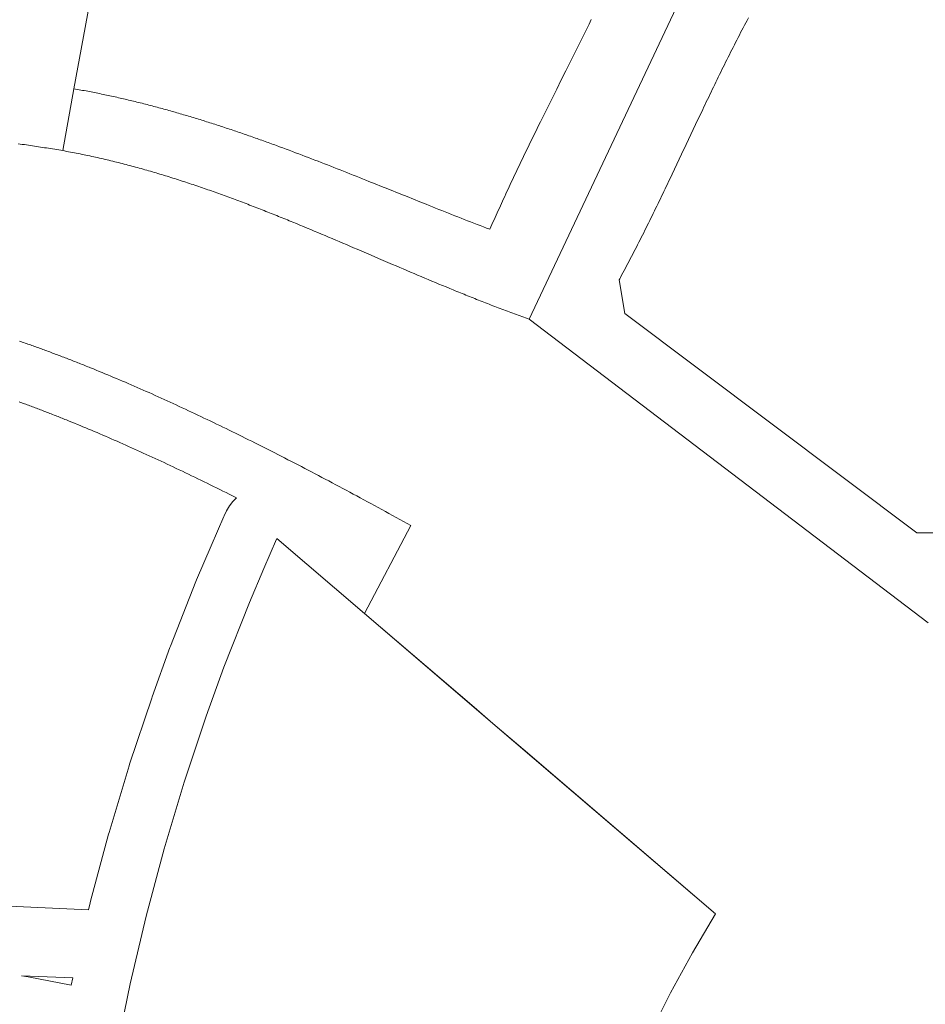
# Model space of a CAD drawing. Header units: millimetres. Extents: x -97041 to 284557, y -33528 to 335809.
# Tile 16 of 37: x -22573 to 24767, y 155680 to 207147. Entities that reach past the tile are written whole.
import ezdxf

# ---------------------------------------------------------------- set-up
doc = ezdxf.new("R2010")
doc.units = ezdxf.units.MM
for name, color, linetype, lineweight in [('BUILDING', 7, 'Continuous', 18), ('GREEN', 3, 'Continuous', 18), ('KIDS', 30, 'Continuous', 18), ('PATH', 8, 'Continuous', 18)]:
    doc.layers.add(name, color=color, linetype=linetype, lineweight=lineweight)

msp = doc.modelspace()

# ---------------------------------------------------------------- linework, layer by layer
at = {"layer": 'BUILDING'}
for points in [[(-17533.431, 153182.973), (-16804.555, 156747.119), (-15968.773, 160287.721), (-15026.858, 163801.579), (-13979.641, 167285.502), (-12828.08, 170736.343), (-11896.554, 173300.879), (-10564.959, 176686.326), (-9802.212, 178466.356), (-9144.966, 180000.177), (-9132.11, 180030.18), (-4547.633, 176107.982)], [(-4547.633, 176107.982), (2166.382, 170363.882)], [(2166.382, 170363.882), (1184.331, 171204.065), (-4547.633, 176107.982)], [(13794.548, 160415.536), (3745.054, 169013.267), (2166.382, 170363.882)], [(2166.382, 170363.882), (13794.548, 160415.536)], [(13794.548, 160415.536), (12590.036, 158368.648), (11452.706, 156283.686), (10383.767, 154162.854)]]:
    msp.add_lwpolyline(points, dxfattribs=at)
at = {"layer": 'GREEN'}
for points in [[(-11805.069, 246572.784), (-19737.035, 203534.527)], [(4058.862, 191489.691), (24035.664, 233793.507)], [(-19737.035, 203534.527), (-19646.731, 203518.836), (-19556.502, 203502.966), (-19466.346, 203486.918), (-19376.263, 203470.693), (-19286.254, 203454.292), (-19196.316, 203437.715), (-19106.452, 203420.965), (-19016.658, 203404.041), (-18926.937, 203386.945), (-18837.286, 203369.677), (-18747.706, 203352.239), (-18658.196, 203334.631), (-18568.757, 203316.854), (-18479.386, 203298.91), (-18390.085, 203280.798), (-18300.853, 203262.52), (-18211.689, 203244.077), (-18122.593, 203225.47), (-18033.565, 203206.699), (-17944.604, 203187.766), (-17855.71, 203168.672), (-17766.883, 203149.416), (-17678.122, 203130.002), (-17589.426, 203110.428), (-17500.796, 203090.696), (-17412.231, 203070.808), (-17323.731, 203050.763), (-17235.294, 203030.563), (-17146.922, 203010.209), (-17058.614, 202989.701), (-16970.368, 202969.041), (-16882.185, 202948.229), (-16794.065, 202927.267), (-16706.007, 202906.155), (-16618.01, 202884.894), (-16530.075, 202863.486), (-16442.2, 202841.93), (-16354.386, 202820.228), (-16266.632, 202798.381), (-16178.938, 202776.389), (-16091.304, 202754.255), (-16003.728, 202731.977), (-15916.211, 202709.559), (-15828.752, 202686.999), (-15741.351, 202664.3), (-15654.008, 202641.462), (-15566.722, 202618.486), (-15479.492, 202595.373), (-15392.319, 202572.123), (-15305.202, 202548.739), (-15218.141, 202525.22), (-15131.135, 202501.568), (-15044.183, 202477.783), (-14957.287, 202453.867), (-14870.444, 202429.82), (-14783.655, 202405.644), (-14696.92, 202381.338), (-14610.237, 202356.904), (-14523.607, 202332.344), (-14437.03, 202307.657), (-14350.504, 202282.845), (-14264.03, 202257.909), (-14177.607, 202232.849), (-14091.234, 202207.667), (-14004.912, 202182.363), (-13918.64, 202156.939), (-13832.418, 202131.394), (-13746.245, 202105.731), (-13660.121, 202079.95), (-13574.045, 202054.052), (-13488.017, 202028.037), (-13402.037, 202001.908), (-13316.105, 201975.663), (-13230.219, 201949.306), (-13144.38, 201922.836), (-13058.587, 201896.254), (-12972.84, 201869.562), (-12887.139, 201842.76), (-12801.483, 201815.849), (-12715.871, 201788.83), (-12630.304, 201761.704), (-12544.781, 201734.471), (-12459.301, 201707.134), (-12373.865, 201679.692), (-12288.471, 201652.147), (-12203.12, 201624.499), (-12117.811, 201596.749), (-12032.544, 201568.899), (-11947.318, 201540.949), (-11862.133, 201512.9), (-11776.989, 201484.752), (-11691.885, 201456.508), (-11606.821, 201428.168), (-11521.796, 201399.732), (-11436.81, 201371.202), (-11351.864, 201342.579), (-11266.955, 201313.863), (-11182.084, 201285.055), (-11097.251, 201256.156), (-11012.455, 201227.168), (-10927.696, 201198.091), (-10842.974, 201168.926), (-10758.287, 201139.673), (-10673.637, 201110.335), (-10589.021, 201080.911), (-10504.441, 201051.402), (-10419.895, 201021.811), (-10335.383, 200992.136), (-10250.906, 200962.38), (-10166.461, 200932.543), (-10082.05, 200902.627), (-9997.671, 200872.631), (-9913.325, 200842.557), (-9829.011, 200812.406), (-9744.728, 200782.179), (-9660.476, 200751.877), (-9576.256, 200721.5), (-9492.065, 200691.05), (-9407.905, 200660.527), (-9323.775, 200629.932), (-9239.674, 200599.267), (-9155.601, 200568.532), (-8987.542, 200506.855), (-8819.594, 200444.91), (-8651.755, 200382.704), (-8484.02, 200320.243), (-8316.388, 200257.536), (-8148.855, 200194.589), (-7981.419, 200131.41), (-7814.075, 200068.005), (-7646.822, 200004.383), (-7479.656, 199940.55), (-7312.574, 199876.515), (-7145.573, 199812.283), (-6978.651, 199747.862), (-6811.804, 199683.26), (-6645.029, 199618.483), (-6478.323, 199553.54), (-6311.683, 199488.437), (-6145.106, 199423.181), (-5978.59, 199357.781), (-5812.13, 199292.242), (-5645.725, 199226.573), (-5479.371, 199160.78), (-5313.065, 199094.871), (-5146.804, 199028.854), (-4980.585, 198962.734), (-4814.405, 198896.521), (-4648.262, 198830.22), (-4482.151, 198763.839), (-4316.07, 198697.386), (-3983.987, 198564.291), (-3651.989, 198430.992), (-3320.05, 198297.549), (-2656.257, 198030.459), (-2324.354, 197896.929), (-1992.415, 197763.486), (-1660.416, 197630.188), (-1328.333, 197497.094), (-1162.252, 197430.641), (-996.141, 197364.261), (-829.998, 197297.96), (-663.818, 197231.747), (-497.598, 197165.629), (-331.337, 197099.612), (-165.031, 197033.703), (1.324, 196967.912), (167.729, 196902.243), (334.189, 196836.705), (500.706, 196771.306), (667.283, 196706.051), (833.923, 196640.949), (1000.63, 196576.007), (1167.405, 196511.232), (1334.253, 196446.631), (1501.176, 196382.211), (1668.177, 196317.98), (1835.26, 196253.946), (2002.426, 196190.115), (2057.027, 196313.695), (2111.803, 196437.202), (2166.753, 196560.637), (2221.874, 196684.001), (2277.163, 196807.296), (2332.617, 196930.522), (2388.234, 197053.681), (2444.012, 197176.774), (2499.946, 197299.801), (2556.036, 197422.764), (2612.277, 197545.665), (2668.668, 197668.503), (2725.206, 197791.281), (2781.887, 197913.998), (2838.71, 198036.658), (2895.672, 198159.26), (2952.77, 198281.805), (3010.001, 198404.296), (3067.363, 198526.732), (3124.852, 198649.115), (3182.468, 198771.446), (3240.205, 198893.727), (3298.063, 199015.957), (3356.038, 199138.14), (3414.128, 199260.274), (3472.33, 199382.363), (3530.641, 199504.406), (3589.059, 199626.404), (3647.58, 199748.36), (3706.203, 199870.274), (3764.925, 199992.147), (3823.742, 200113.98), (3882.653, 200235.775), (3941.654, 200357.532), (4000.743, 200479.253), (4059.918, 200600.938), (4119.175, 200722.589), (4178.512, 200844.207), (4237.926, 200965.793), (4297.414, 201087.349), (4356.975, 201208.874), (4416.605, 201330.371), (4536.061, 201573.283), (4655.762, 201816.094), (4775.686, 202058.812), (4895.812, 202301.446), (5016.119, 202544.006), (5136.585, 202786.5), (5257.189, 203028.937), (5377.909, 203271.325), (5498.724, 203513.675), (5740.554, 203998.29), (5982.507, 204482.855), (6224.412, 204967.44), (6345.293, 205209.762), (6466.098, 205452.115), (6586.806, 205694.509), (6707.394, 205936.952), (6827.843, 206179.453), (6948.129, 206422.021), (7068.233, 206664.665), (7188.132, 206907.393), (7307.806, 207150.215)], [(15517.283, 207236.136), (15449.68, 207108.911), (15382.295, 206981.525), (15315.126, 206853.983), (15248.168, 206726.289), (15181.417, 206598.447), (15114.869, 206470.462), (15048.521, 206342.337), (14982.368, 206214.077), (14916.408, 206085.686), (14850.635, 205957.169), (14785.047, 205828.529), (14719.639, 205699.77), (14654.407, 205570.897), (14589.348, 205441.915), (14524.457, 205312.826), (14459.732, 205183.636), (14395.167, 205054.348), (14330.76, 204924.968), (14266.505, 204795.498), (14202.401, 204665.943), (14138.441, 204536.308), (14074.624, 204406.596), (14010.944, 204276.812), (13947.399, 204146.96), (13883.983, 204017.044), (13820.694, 203887.068), (13757.527, 203757.037), (13694.479, 203626.954), (13631.545, 203496.825), (13568.722, 203366.652), (13506.007, 203236.441), (13443.394, 203106.195), (13380.881, 202975.919), (13318.463, 202845.617), (13256.137, 202715.293), (13193.898, 202584.951), (13131.743, 202454.596), (13007.67, 202193.861), (12883.886, 201933.122), (12760.36, 201672.413), (12637.061, 201411.768), (12513.96, 201151.219), (12268.222, 200630.545), (12022.901, 200110.661), (11900.319, 199851.099), (11777.749, 199591.834), (11655.159, 199332.902), (11532.52, 199074.334), (11409.799, 198816.166), (11348.398, 198687.241), (11286.966, 198558.429), (11225.498, 198429.733), (11163.99, 198301.158), (11102.439, 198172.708), (11040.841, 198044.387), (10979.191, 197916.199), (10917.487, 197788.148), (10855.724, 197660.239), (10793.898, 197532.476), (10732.005, 197404.863), (10670.042, 197277.404), (10608.005, 197150.103), (10545.89, 197022.965), (10483.693, 196895.994), (10421.409, 196769.193), (10359.037, 196642.568), (10296.57, 196516.122), (10234.006, 196389.86), (10171.341, 196263.785), (10108.571, 196137.903), (10045.692, 196012.216), (9982.7, 195886.73), (9919.592, 195761.448), (9856.362, 195636.375), (9793.009, 195511.515), (9729.527, 195386.871), (9665.913, 195262.45), (9602.163, 195138.253), (9538.273, 195014.287), (9474.24, 194890.554), (9410.059, 194767.059), (9345.726, 194643.806), (9281.239, 194520.8), (9216.592, 194398.045), (9151.782, 194275.544), (9086.806, 194153.302), (9021.659, 194031.324), (8956.337, 193909.613), (8890.837, 193788.173), (8825.154, 193667.01), (8792.243, 193606.533), (8759.286, 193546.126), (9053.062, 191783.467), (24329.44, 180326.184), (25504.546, 180326.184)], [(-20324.588, 200302.986), (-19737.035, 203534.527)], [(4058.862, 191489.691), (3963.52, 191523.892), (3868.233, 191558.225), (3773, 191592.686), (3677.819, 191627.275), (3582.691, 191661.991), (3487.614, 191696.83), (3392.588, 191731.793), (3297.612, 191766.877), (3202.687, 191802.082), (3107.81, 191837.404), (3012.981, 191872.844), (2918.201, 191908.399), (2823.468, 191944.068), (2728.781, 191979.849), (2634.14, 192015.741), (2539.544, 192051.743), (2444.993, 192087.852), (2350.486, 192124.068), (2256.023, 192160.388), (2161.602, 192196.812), (2067.223, 192233.337), (1972.886, 192269.963), (1878.59, 192306.687), (1784.334, 192343.508), (1690.117, 192380.425), (1595.94, 192417.437), (1501.801, 192454.54), (1407.699, 192491.735), (1313.635, 192529.019), (1219.607, 192566.392), (1125.615, 192603.85), (1031.658, 192641.394), (937.736, 192679.021), (843.848, 192716.731), (749.993, 192754.52), (656.171, 192792.389), (562.38, 192830.335), (468.621, 192868.356), (374.893, 192906.452), (281.195, 192944.621), (187.527, 192982.861), (93.888, 193021.171), (-93.307, 193097.994), (-280.394, 193175.077), (-467.378, 193252.41), (-654.264, 193329.978), (-841.057, 193407.771), (-1027.762, 193485.776), (-1214.385, 193563.98), (-1400.929, 193642.373), (-1587.401, 193720.941), (-1773.806, 193799.672), (-1960.148, 193878.554), (-2146.432, 193957.576), (-2332.663, 194036.724), (-2518.848, 194115.987), (-2704.989, 194195.352), (-2891.094, 194274.808), (-3077.166, 194354.341), (-3449.233, 194513.594), (-3821.231, 194673.013), (-4193.201, 194832.501), (-4565.182, 194991.961), (-4937.216, 195151.294), (-5123.265, 195230.883), (-5309.342, 195310.404), (-5495.453, 195389.845), (-5681.601, 195469.193), (-5867.793, 195548.437), (-6054.034, 195627.564), (-6240.328, 195706.563), (-6426.68, 195785.42), (-6613.096, 195864.123), (-6799.58, 195942.662), (-6986.138, 196021.023), (-7172.774, 196099.194), (-7359.494, 196177.163), (-7546.303, 196254.918), (-7733.205, 196332.446), (-7920.207, 196409.736), (-8107.312, 196486.775), (-8294.526, 196563.552), (-8388.175, 196601.838), (-8481.854, 196640.053), (-8575.562, 196678.197), (-8669.301, 196716.268), (-8763.07, 196754.263), (-8856.872, 196792.182), (-8950.705, 196830.024), (-9044.572, 196867.786), (-9138.472, 196905.467), (-9232.406, 196943.065), (-9326.375, 196980.58), (-9420.379, 197018.009), (-9514.419, 197055.351), (-9608.497, 197092.604), (-9702.611, 197129.768), (-9796.763, 197166.84), (-9890.954, 197203.818), (-9985.184, 197240.702), (-10079.454, 197277.49), (-10173.764, 197314.181), (-10268.116, 197350.772), (-10362.509, 197387.262), (-10456.945, 197423.65), (-10551.423, 197459.934), (-10645.945, 197496.113), (-10740.512, 197532.186), (-10835.123, 197568.149), (-10929.78, 197604.003), (-11024.482, 197639.746), (-11119.232, 197675.376), (-11214.029, 197710.891), (-11308.874, 197746.29), (-11403.768, 197781.572), (-11498.711, 197816.735), (-11593.704, 197851.778), (-11688.747, 197886.698), (-11783.842, 197921.495), (-11878.988, 197956.166), (-11974.187, 197990.712), (-12069.439, 198025.129), (-12164.745, 198059.416), (-12260.105, 198093.572), (-12355.52, 198127.596), (-12450.99, 198161.485), (-12546.517, 198195.238), (-12642.101, 198228.855), (-12737.742, 198262.332), (-12833.441, 198295.669), (-12929.199, 198328.865), (-13025.016, 198361.917), (-13120.894, 198394.824), (-13216.832, 198427.585), (-13312.831, 198460.198), (-13408.892, 198492.661), (-13505.016, 198524.974), (-13601.203, 198557.134), (-13697.453, 198589.14), (-13793.768, 198620.99), (-13890.148, 198652.684), (-13986.594, 198684.219), (-14083.106, 198715.594), (-14179.685, 198746.807), (-14276.332, 198777.857), (-14373.047, 198808.742), (-14469.83, 198839.462), (-14566.683, 198870.013), (-14663.606, 198900.395), (-14760.6, 198930.607), (-14857.666, 198960.646), (-14954.803, 198990.512), (-15052.013, 199020.202), (-15149.296, 199049.716), (-15246.653, 199079.051), (-15344.084, 199108.206), (-15441.591, 199137.18), (-15539.173, 199165.97), (-15636.832, 199194.577), (-15734.568, 199222.997), (-15832.381, 199251.23), (-15930.273, 199279.274), (-16028.244, 199307.128), (-16126.294, 199334.789), (-16224.424, 199362.257), (-16322.636, 199389.53), (-16420.928, 199416.606), (-16519.303, 199443.484), (-16617.761, 199470.162), (-16716.301, 199496.639), (-16814.926, 199522.913), (-16913.635, 199548.984), (-17012.43, 199574.848), (-17111.31, 199600.505), (-17210.277, 199625.954), (-17309.331, 199651.192), (-17408.473, 199676.218), (-17507.703, 199701.031), (-17607.022, 199725.629), (-17706.431, 199750.01), (-17805.93, 199774.174), (-17905.52, 199798.118), (-18005.202, 199821.841), (-18104.975, 199845.342), (-18204.842, 199868.619), (-18304.801, 199891.67), (-18404.855, 199914.494), (-18505.004, 199937.089), (-18605.248, 199959.455), (-18705.588, 199981.588), (-18806.024, 200003.489), (-18906.558, 200025.155), (-19007.189, 200046.585), (-19107.919, 200067.777), (-19208.748, 200088.73), (-19309.677, 200109.442), (-19410.706, 200129.911), (-19511.836, 200150.137), (-19613.068, 200170.118), (-19714.402, 200189.852), (-19815.839, 200209.337), (-19917.379, 200228.573), (-20019.023, 200247.557), (-20120.773, 200266.288), (-20222.627, 200284.765), (-20324.588, 200302.986)]]:
    msp.add_lwpolyline(points, dxfattribs=at)
msp.add_lwpolyline([(-22470.42, 157175.274), (-22121.218, 157108.888), (-19879.803, 156682.773), (-19802.804, 157059.291)], close=True, dxfattribs=at)
at = {"layer": 'KIDS'}
msp.add_lwpolyline([(-23497.686, 160823.339), (-18971.244, 160626.537), (-18888.527, 160976.948), (-18866.472, 161064.47), (-17924.557, 164578.328), (-17899.873, 164665.166), (-16852.656, 168149.089), (-16825.374, 168235.136), (-15673.813, 171685.977), (-15647.825, 171760.569), (-14716.299, 174325.105), (-14688.36, 174398.978), (-13356.765, 177784.425), (-13322.463, 177867.923), (-12559.716, 179647.953), (-11902.476, 181181.76), (-11889.626, 181211.749), (-11759.898, 181477.499), (-11604.635, 181729.185), (-11425.348, 181964.362), (-11246.951, 182155.868), (-11280.809, 182172.946), (-11448.606, 182257.353), (-11615.919, 182341.279), (-11782.748, 182424.724), (-11949.088, 182507.683), (-12114.952, 182590.163), (-12280.332, 182672.16), (-12445.246, 182753.681), (-12609.68, 182834.72), (-12773.636, 182915.274), (-12937.141, 182995.359), (-13100.167, 183074.96), (-13262.722, 183154.077), (-13424.832, 183232.726), (-13586.471, 183310.892), (-13747.652, 183388.579), (-13908.379, 183465.791), (-14068.651, 183542.525), (-14228.481, 183618.788), (-14387.854, 183694.572), (-14546.784, 183769.881), (-14705.265, 183844.713), (-14863.306, 183919.071), (-15020.914, 183992.958), (-15178.075, 184066.368), (-15334.812, 184139.308), (-15491.114, 184211.776), (-15646.974, 184283.766), (-15802.42, 184355.289), (-15957.444, 184426.345), (-16112.03, 184496.922), (-16266.197, 184567.029), (-16419.952, 184636.67), (-16573.289, 184705.84), (-16726.213, 184774.542), (-16878.729, 184842.777), (-17030.822, 184910.539), (-17182.517, 184977.836), (-17333.81, 185044.668), (-17484.692, 185111.029), (-17635.187, 185176.93), (-17785.267, 185242.358), (-17934.959, 185307.323), (-18084.265, 185371.828), (-18233.174, 185435.866), (-18381.691, 185499.438), (-18529.821, 185562.547), (-18677.58, 185625.199), (-18824.949, 185687.386), (-18971.926, 185749.105), (-19118.547, 185810.372), (-19264.785, 185871.175), (-19410.645, 185931.515), (-19556.149, 185991.402), (-19701.276, 186050.827), (-19846.041, 186109.794), (-19991.079, 186168.561), (-20062.498, 186197.383), (-20134.497, 186226.361), (-20206.371, 186255.211), (-20278.167, 186283.951), (-20349.886, 186312.582), (-20421.482, 186341.085), (-20493.007, 186369.481), (-20564.464, 186397.771), (-20635.829, 186425.946), (-20707.086, 186454), (-20778.275, 186481.946), (-20849.373, 186509.779), (-20920.358, 186537.487), (-20991.284, 186565.092), (-21062.124, 186592.584), (-21132.886, 186619.965), (-21203.542, 186647.227), (-21274.122, 186674.377), (-21344.613, 186701.414), (-21415.01, 186728.333), (-21485.341, 186755.147), (-21555.592, 186781.849), (-21625.755, 186808.438), (-21695.815, 186834.905), (-21765.811, 186861.267), (-21835.743, 186887.525), (-21905.566, 186913.66), (-21975.287, 186939.674), (-22044.968, 186965.592), (-22114.547, 186991.391), (-22184.041, 187017.075), (-22253.478, 187042.657), (-22322.81, 187068.118), (-22392.063, 187093.467), (-22461.244, 187118.707), (-22530.348, 187143.836), (-22599.369, 187168.852)], dxfattribs=at)
at = {"layer": 'PATH'}
for points in [[(-20324.588, 200302.986), (-20429.369, 200320.741), (-20534.237, 200338.349), (-20639.189, 200355.81), (-20744.226, 200373.124), (-20849.348, 200390.291), (-20954.552, 200407.312), (-21059.839, 200424.187), (-21165.208, 200440.915), (-21270.659, 200457.498), (-21376.191, 200473.934), (-21481.803, 200490.226), (-21587.494, 200506.372), (-21693.264, 200522.373), (-21799.113, 200538.229), (-21905.04, 200553.94), (-22011.043, 200569.506), (-22117.124, 200584.929), (-22223.28, 200600.207), (-22329.511, 200615.342), (-22435.817, 200630.332), (-22542.197, 200645.18), (-22648.65, 200659.884)], [(24916.993, 175625.76), (4058.862, 191489.691)], [(-22579.894, 190343.649), (-22508.794, 190319.096), (-22437.63, 190294.434), (-22366.402, 190269.66), (-22295.11, 190244.777), (-22223.754, 190219.783), (-22152.334, 190194.678), (-22080.848, 190169.462), (-22009.297, 190144.136), (-21937.681, 190118.7), (-21865.999, 190093.152), (-21794.251, 190067.494), (-21722.436, 190041.724), (-21650.554, 190015.844), (-21578.605, 189989.853), (-21506.589, 189963.751), (-21434.505, 189937.538), (-21362.353, 189911.214), (-21290.133, 189884.779), (-21217.843, 189858.232), (-21145.485, 189831.574), (-21073.058, 189804.806), (-21000.561, 189777.925), (-20927.994, 189750.934), (-20855.356, 189723.831), (-20782.649, 189696.616), (-20709.87, 189669.29), (-20637.02, 189641.853), (-20564.098, 189614.304), (-20491.105, 189586.643), (-20418.039, 189558.871), (-20344.901, 189530.987), (-20271.69, 189502.992), (-20198.407, 189474.884), (-20125.049, 189446.665), (-20051.618, 189418.333), (-19978.113, 189389.89), (-19904.534, 189361.335), (-19830.879, 189332.668), (-19757.15, 189303.889), (-19683.346, 189274.997), (-19609.466, 189245.994), (-19535.51, 189216.878), (-19461.478, 189187.65), (-19387.369, 189158.31), (-19313.183, 189128.858), (-19238.92, 189099.293), (-19164.58, 189069.615), (-19090.162, 189039.826), (-19015.666, 189009.923), (-18941.091, 188979.908), (-18866.437, 188949.781), (-18716.893, 188889.188), (-18567.029, 188828.144), (-18416.845, 188766.649), (-18266.336, 188704.702), (-18115.501, 188642.304), (-17964.337, 188579.452), (-17812.842, 188516.149), (-17661.012, 188452.392), (-17508.847, 188388.181), (-17356.342, 188323.517), (-17203.496, 188258.399), (-17050.306, 188192.826), (-16896.769, 188126.798), (-16742.884, 188060.315), (-16588.646, 187993.377), (-16434.055, 187925.982), (-16279.107, 187858.131), (-16123.8, 187789.824), (-15968.132, 187721.059), (-15812.099, 187651.838), (-15655.7, 187582.158), (-15498.931, 187512.02), (-15341.791, 187441.424), (-15184.276, 187370.369), (-15026.385, 187298.855), (-14868.115, 187226.882), (-14709.463, 187154.448), (-14550.427, 187081.554), (-14391.003, 187008.2), (-14231.191, 186934.385), (-14070.987, 186860.108), (-13910.388, 186785.37), (-13749.393, 186710.17), (-13587.998, 186634.507), (-13426.201, 186558.382), (-13264, 186481.793), (-13101.392, 186404.741), (-12938.375, 186327.225), (-12774.946, 186249.245), (-12611.102, 186170.801), (-12446.841, 186091.891), (-12282.161, 186012.517), (-12117.059, 185932.676), (-11951.532, 185852.37), (-11785.578, 185771.598), (-11619.195, 185690.358), (-11452.379, 185608.652), (-11285.129, 185526.479), (-11117.442, 185443.837), (-10949.315, 185360.728), (-10780.746, 185277.15), (-10611.732, 185193.103), (-10442.271, 185108.587), (-10272.361, 185023.601), (-10101.998, 184938.146), (-9931.181, 184852.22), (-9759.906, 184765.824), (-9588.172, 184678.957), (-9415.975, 184591.618), (-9243.313, 184503.808), (-9070.184, 184415.525), (-8896.586, 184326.77), (-8722.515, 184237.543), (-8547.969, 184147.842), (-8372.945, 184057.668), (-8197.442, 183967.02), (-8021.457, 183875.898), (-7844.986, 183784.301), (-7668.028, 183692.23), (-7490.58, 183599.683), (-7312.64, 183506.66), (-7134.204, 183413.162), (-6955.272, 183319.187), (-6775.839, 183224.735), (-6595.903, 183129.807), (-6415.463, 183034.401), (-6234.514, 182938.517), (-6053.056, 182842.155), (-5871.085, 182745.315), (-5688.599, 182647.995), (-5505.596, 182550.197), (-5322.072, 182451.919), (-5138.026, 182353.161), (-4953.454, 182253.923), (-4768.355, 182154.204), (-4582.725, 182054.004), (-4396.563, 181953.323), (-4209.865, 181852.16), (-4022.63, 181750.515), (-3834.854, 181648.387), (-3646.535, 181545.777), (-3457.672, 181442.684), (-3268.26, 181339.107), (-3078.298, 181235.046), (-2887.783, 181130.501), (-2696.713, 181025.472), (-2505.085, 180919.957), (-2312.896, 180813.958), (-2120.144, 180707.472), (-4547.633, 176107.982)]]:
    msp.add_lwpolyline(points, dxfattribs=at)

doc.saveas('drawing.dxf')
